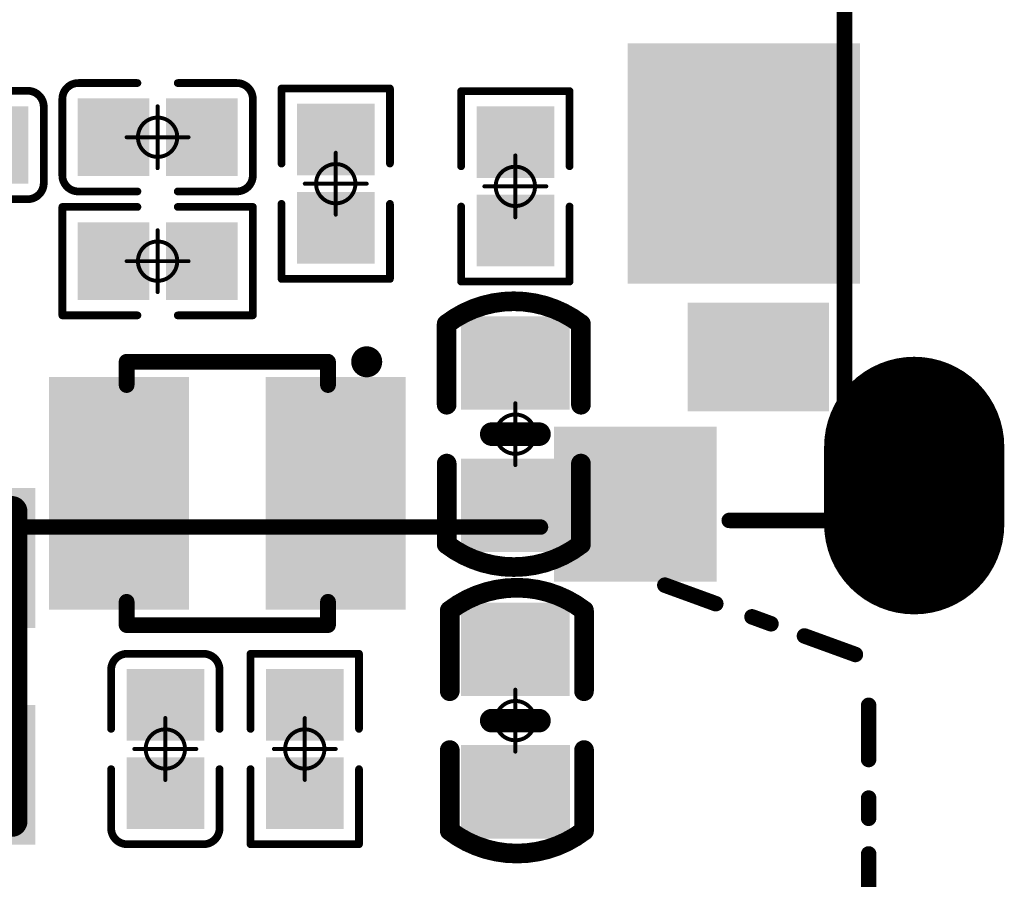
# Model space of a CAD drawing. Header units: millimetres. Extents: x 4.1 to 5.07, y 4.77 to 7.7.
# Tile 28 of 39: x 4.59 to 4.84, y 6.83 to 7.05. Entities that reach past the tile are written whole.
import ezdxf

# ---------------------------------------------------------------- set-up
doc = ezdxf.new("R2010")
doc.units = ezdxf.units.MM
doc.header["$MEASUREMENT"] = 0
for name, color, linetype in [('BottomLayer', 5, 'Continuous'), ('BottomOverlay', 54, 'Continuous'), ('BottomPaste', 16, 'Continuous'), ('BottomSolder', 6, 'Continuous'), ('Mechanical15', 56, 'Continuous'), ('MidLayer1', 16, 'Continuous'), ('MidLayer2', 76, 'Continuous'), ('MultiLayer', 9, 'Continuous'), ('TopLayer', 1, 'Continuous'), ('TopOverlay', 2, 'Continuous'), ('TopPaste', 8, 'Continuous'), ('TopSolder', 216, 'Continuous')]:
    doc.layers.add(name, color=color, linetype=linetype)

# ---------------------------------------------------------------- blocks, each defined once
blk = doc.blocks.new('C0402_B_22')
at = {"layer": 'BottomLayer'}
for points in [[(-0.02598, -0.00985), (-0.01023, -0.00985), (-0.02598, 0.00984), (-0.01023, 0.00984)], [(0.01024, -0.00984), (0.02598, -0.00984), (0.01024, 0.00984), (0.02598, 0.00984)]]:
    blk.add_solid(points, dxfattribs=at)
at = {"layer": 'BottomOverlay', "const_width": 0.005}
for points in [[(-0.02802, -0.01744, -0.338426), (-0.02802, 0.01665)], [(0.02802, 0.01666, -0.338426), (0.02802, -0.01744)]]:
    blk.add_lwpolyline(points, format="xyb", dxfattribs=at)
at = {"layer": 'BottomOverlay'}
for points, const_width in [([(-0.02802, 0.01667), (-0.00748, 0.01667)], 0.005), ([(0.00748, 0.01667), (0.02802, 0.01667)], 0.005), ([(0, 0.006), (0, -0.006)], 0.006), ([(-0.02802, -0.01746), (-0.00748, -0.01746)], 0.005), ([(0.00748, -0.01745), (0.02802, -0.01745)], 0.005)]:
    blk.add_lwpolyline(points, dxfattribs=dict(at, const_width=const_width))
for points, const_width in [([(-0.02927, 0.01667, 1), (-0.02677, 0.01667, 1)], 0.0025), ([(-0.02927, 0.01665, 1), (-0.02677, 0.01665, 1)], 0.0025), ([(-0.00873, 0.01667, 1), (-0.00623, 0.01667, 1)], 0.0025), ([(0.00623, 0.01667, 1), (0.00873, 0.01667, 1)], 0.0025), ([(0.02677, 0.01667, 1), (0.02927, 0.01667, 1)], 0.0025), ([(0.02677, 0.01666, 1), (0.02927, 0.01666, 1)], 0.0025), ([(-0.0015, 0.006, 1), (0.0015, 0.006, 1)], 0.003), ([(-0.0015, -0.006, 1), (0.0015, -0.006, 1)], 0.003), ([(-0.02927, -0.01744, 1), (-0.02677, -0.01744, 1)], 0.0025), ([(-0.02927, -0.01746, 1), (-0.02677, -0.01746, 1)], 0.0025), ([(-0.00873, -0.01746, 1), (-0.00623, -0.01746, 1)], 0.0025), ([(0.00623, -0.01745, 1), (0.00873, -0.01745, 1)], 0.0025), ([(0.02677, -0.01744, 1), (0.02927, -0.01744, 1)], 0.0025), ([(0.02677, -0.01745, 1), (0.02927, -0.01745, 1)], 0.0025)]:
    blk.add_lwpolyline(points, format="xyb", close=True, dxfattribs=dict(at, const_width=const_width))
at = {"layer": 'BottomPaste'}
for points in [[(-0.02598, -0.00985), (-0.01023, -0.00985), (-0.02598, 0.00984), (-0.01023, 0.00984)], [(0.01024, -0.00984), (0.02598, -0.00984), (0.01024, 0.00984), (0.02598, 0.00984)]]:
    blk.add_solid(points, dxfattribs=at)
at = {"layer": 'BottomSolder'}
for points in [[(-0.02998, -0.01385), (-0.00623, -0.01385), (-0.02998, 0.01384), (-0.00623, 0.01384)], [(0.00624, -0.01384), (0.02998, -0.01384), (0.00624, 0.01384), (0.02998, 0.01384)]]:
    blk.add_solid(points, dxfattribs=at)
at = {"layer": 'Mechanical15', "const_width": 0.001}
for points in [[(0, 0.00787), (0, -0.00788)], [(-0.00787, 0), (0.00788, 0)]]:
    blk.add_lwpolyline(points, dxfattribs=at)
at = {"layer": 'Mechanical15'}
for points, const_width in [([(-0.00025, 0.00787, 1), (0.00025, 0.00787, 1)], 0.0005), ([(0.005, 0, 1), (-0.005, 0, 1)], 0.001), ([(-0.00812, 0, 1), (-0.00762, 0, 1)], 0.0005), ([(-0.00525, 0, 1), (-0.00475, 0, 1)], 0.0005), ([(0.00475, 0, 1), (0.00525, 0, 1)], 0.0005), ([(0.00763, 0, 1), (0.00813, 0, 1)], 0.0005), ([(-0.00025, -0.00788, 1), (0.00025, -0.00788, 1)], 0.0005)]:
    blk.add_lwpolyline(points, format="xyb", close=True, dxfattribs=dict(at, const_width=const_width))
blk = doc.blocks.new('TF_SMD_H2_8____MUP_M617_2_27')
at = {"layer": 'BottomLayer', "const_width": 0.0378}
blk.add_lwpolyline([(0.23327, -0.06426), (0.23327, -0.08394)], dxfattribs=at)
at = {"layer": 'BottomLayer', "const_width": 0.0189}
for points in [[(0.22382, -0.06426, 1), (0.24272, -0.06426, 1)], [(0.22382, -0.08394, 1), (0.24272, -0.08394, 1)]]:
    blk.add_lwpolyline(points, format="xyb", close=True, dxfattribs=at)
at = {"layer": 'BottomSolder', "const_width": 0.0458}
blk.add_lwpolyline([(0.23327, -0.06426), (0.23327, -0.08394)], dxfattribs=at)
at = {"layer": 'BottomSolder', "const_width": 0.0229}
for points in [[(0.22182, -0.06426, 1), (0.24472, -0.06426, 1)], [(0.22182, -0.08394, 1), (0.24472, -0.08394, 1)]]:
    blk.add_lwpolyline(points, format="xyb", close=True, dxfattribs=at)
at = {"layer": 'MidLayer1', "const_width": 0.0378}
blk.add_lwpolyline([(0.23327, -0.06426), (0.23327, -0.08394)], dxfattribs=at)
at = {"layer": 'MidLayer1', "const_width": 0.0189}
for points in [[(0.22382, -0.06426, 1), (0.24272, -0.06426, 1)], [(0.22382, -0.08394, 1), (0.24272, -0.08394, 1)]]:
    blk.add_lwpolyline(points, format="xyb", close=True, dxfattribs=at)
at = {"layer": 'MidLayer2', "const_width": 0.0378}
blk.add_lwpolyline([(0.23327, -0.06426), (0.23327, -0.08394)], dxfattribs=at)
at = {"layer": 'MidLayer2', "const_width": 0.0189}
for points in [[(0.22382, -0.06426, 1), (0.24272, -0.06426, 1)], [(0.22382, -0.08394, 1), (0.24272, -0.08394, 1)]]:
    blk.add_lwpolyline(points, format="xyb", close=True, dxfattribs=at)
at = {"layer": 'MultiLayer', "const_width": 0.0378}
blk.add_lwpolyline([(0.23327, -0.06426), (0.23327, -0.08394)], dxfattribs=at)
at = {"layer": 'MultiLayer', "const_width": 0.0189}
for points in [[(0.22382, -0.06426, 1), (0.24272, -0.06426, 1)], [(0.22382, -0.08394, 1), (0.24272, -0.08394, 1)]]:
    blk.add_lwpolyline(points, format="xyb", close=True, dxfattribs=at)
at = {"layer": 'TopLayer', "const_width": 0.0378}
blk.add_lwpolyline([(0.23327, -0.06426), (0.23327, -0.08394)], dxfattribs=at)
at = {"layer": 'TopLayer', "const_width": 0.0189}
for points in [[(0.22382, -0.06426, 1), (0.24272, -0.06426, 1)], [(0.22382, -0.08394, 1), (0.24272, -0.08394, 1)]]:
    blk.add_lwpolyline(points, format="xyb", close=True, dxfattribs=at)
at = {"layer": 'TopLayer'}
for points in [[(0.1624, -0.02075), (0.21752, -0.02075), (0.1624, 0.03633), (0.21752, 0.03633)], [(0.17772, -0.05323), (0.20961, -0.05323), (0.17772, -0.02961), (0.20961, -0.02961)], [(0.1811, -0.06114), (0.1437, -0.06114), (0.1811, -0.09657), (0.1437, -0.09657)]]:
    blk.add_solid(points, dxfattribs=at)
at = {"layer": 'TopOverlay', "const_width": 0.00394}
for points in [[(0.21555, -0.07213), (0.21555, 0.11193)], [(0.21555, -0.06524), (0.23327, -0.06524)], [(0.23327, -0.08296), (0.23327, -0.06524)], [(0.18625, -0.08296), (0.21555, -0.08296)], [(0.21555, -0.08296), (0.23327, -0.08296)], [(-0.21063, -0.08465), (0.13828, -0.08465)], [(0.16988, -0.09941), (0.18283, -0.10413)], [(0.19203, -0.10747), (0.19687, -0.10924)], [(0.20537, -0.11233), (0.21832, -0.11704)], [(0.22168, -0.14375), (0.22168, -0.12997)], [(0.22168, -0.15869), (0.22168, -0.15354)], [(0.22168, -0.18152), (0.22168, -0.16774)]]:
    blk.add_lwpolyline(points, dxfattribs=at)
at = {"layer": 'TopOverlay', "const_width": 0.00197}
for points in [[(0.21457, -0.06524, 1), (0.21654, -0.06524, 1)], [(0.23228, -0.06524, 1), (0.23425, -0.06524, 1)], [(0.23228, -0.06524, 1), (0.23425, -0.06524, 1)], [(0.21457, -0.07213, 1), (0.21654, -0.07213, 1)], [(0.18527, -0.08296, 1), (0.18723, -0.08296, 1)], [(0.21457, -0.08296, 1), (0.21654, -0.08296, 1)], [(0.21457, -0.08296, 1), (0.21654, -0.08296, 1)], [(0.23228, -0.08296, 1), (0.23425, -0.08296, 1)], [(0.23228, -0.08296, 1), (0.23425, -0.08296, 1)], [(0.13729, -0.08465, 1), (0.13926, -0.08465, 1)], [(0.1689, -0.09941, 1), (0.17087, -0.09941, 1)], [(0.18185, -0.10413, 1), (0.18382, -0.10413, 1)], [(0.19105, -0.10747, 1), (0.19301, -0.10747, 1)], [(0.19588, -0.10924, 1), (0.19785, -0.10924, 1)], [(0.20439, -0.11233, 1), (0.20635, -0.11233, 1)], [(0.21733, -0.11704, 1), (0.2193, -0.11704, 1)], [(0.2207, -0.12997, 1), (0.22267, -0.12997, 1)], [(0.2207, -0.14375, 1), (0.22267, -0.14375, 1)], [(0.2207, -0.15354, 1), (0.22267, -0.15354, 1)], [(0.2207, -0.15869, 1), (0.22267, -0.15869, 1)], [(0.2207, -0.16774, 1), (0.22267, -0.16774, 1)]]:
    blk.add_lwpolyline(points, format="xyb", close=True, dxfattribs=at)
at = {"layer": 'TopPaste'}
for points in [[(0.1624, -0.02075), (0.21752, -0.02075), (0.1624, 0.03633), (0.21752, 0.03633)], [(0.17772, -0.05323), (0.20961, -0.05323), (0.17772, -0.02961), (0.20961, -0.02961)], [(0.1811, -0.06114), (0.1437, -0.06114), (0.1811, -0.09657), (0.1437, -0.09657)]]:
    blk.add_solid(points, dxfattribs=at)
at = {"layer": 'TopSolder', "const_width": 0.0458}
blk.add_lwpolyline([(0.23327, -0.06426), (0.23327, -0.08394)], dxfattribs=at)
at = {"layer": 'TopSolder', "const_width": 0.0229}
for points in [[(0.22182, -0.06426, 1), (0.24472, -0.06426, 1)], [(0.22182, -0.08394, 1), (0.24472, -0.08394, 1)]]:
    blk.add_lwpolyline(points, format="xyb", close=True, dxfattribs=at)
at = {"layer": 'TopSolder'}
for points in [[(0.1604, -0.02275), (0.21952, -0.02275), (0.1604, 0.03833), (0.21952, 0.03833)], [(0.17572, -0.05523), (0.21161, -0.05523), (0.17572, -0.02761), (0.21161, -0.02761)], [(0.1831, -0.05914), (0.1417, -0.05914), (0.1831, -0.09857), (0.1417, -0.09857)]]:
    blk.add_solid(points, dxfattribs=at)
blk = doc.blocks.new('SOT_563_B_36')
at = {"layer": 'BottomLayer'}
for points in [[(-0.01378, 0.02559), (-0.04134, 0.02559), (-0.01378, 0.01378), (-0.04134, 0.01378)], [(0.04134, 0.02559), (0.01378, 0.02559), (0.04134, 0.01378), (0.01378, 0.01378)], [(-0.01378, 0.00591), (-0.04134, 0.00591), (-0.01378, -0.00591), (-0.04134, -0.00591)], [(0.04134, 0.00591), (0.01378, 0.00591), (0.04134, -0.00591), (0.01378, -0.00591)], [(-0.01378, -0.01378), (-0.04134, -0.01378), (-0.01378, -0.02559), (-0.04134, -0.02559)], [(0.04134, -0.01378), (0.01378, -0.01378), (0.04134, -0.02559), (0.01378, -0.02559)]]:
    blk.add_solid(points, dxfattribs=at)
at = {"layer": 'BottomOverlay'}
for points, const_width in [([(-0.02559, 0.03346), (-0.02559, 0.02756)], 0.00402), ([(0.02559, 0.03346), (-0.02559, 0.03346)], 0.004), ([(0.02559, 0.03346), (0.02559, 0.02756)], 0.00402), ([(-0.02559, -0.02756), (-0.02559, -0.03346)], 0.00402), ([(0.02559, -0.02756), (0.02559, -0.03346)], 0.00402), ([(0.02559, -0.03346), (-0.02559, -0.03346)], 0.004)]:
    blk.add_lwpolyline(points, dxfattribs=dict(at, const_width=const_width))
for points, const_width in [([(-0.02659, 0.03346, 1), (-0.02459, 0.03346, 1)], 0.00201), ([(-0.02659, 0.03346, 1), (-0.02459, 0.03346, 1)], 0.002), ([(0.02459, 0.03346, 1), (0.02659, 0.03346, 1)], 0.00201), ([(0.02459, 0.03346, 1), (0.02659, 0.03346, 1)], 0.002), ([(-0.02659, 0.02756, 1), (-0.02459, 0.02756, 1)], 0.00201), ([(0.02459, 0.02756, 1), (0.02659, 0.02756, 1)], 0.00201), ([(-0.02659, -0.02756, 1), (-0.02459, -0.02756, 1)], 0.00201), ([(0.02459, -0.02756, 1), (0.02659, -0.02756, 1)], 0.00201), ([(-0.0374, -0.03346, 1), (-0.03346, -0.03346, 1)], 0.00394), ([(-0.02659, -0.03346, 1), (-0.02459, -0.03346, 1)], 0.00201), ([(-0.02659, -0.03346, 1), (-0.02459, -0.03346, 1)], 0.002), ([(0.02459, -0.03346, 1), (0.02659, -0.03346, 1)], 0.00201), ([(0.02459, -0.03346, 1), (0.02659, -0.03346, 1)], 0.002)]:
    blk.add_lwpolyline(points, format="xyb", close=True, dxfattribs=dict(at, const_width=const_width))
at = {"layer": 'BottomPaste'}
for points in [[(-0.01378, 0.02559), (-0.04134, 0.02559), (-0.01378, 0.01378), (-0.04134, 0.01378)], [(0.04134, 0.02559), (0.01378, 0.02559), (0.04134, 0.01378), (0.01378, 0.01378)], [(-0.01378, 0.00591), (-0.04134, 0.00591), (-0.01378, -0.00591), (-0.04134, -0.00591)], [(0.04134, 0.00591), (0.01378, 0.00591), (0.04134, -0.00591), (0.01378, -0.00591)], [(-0.01378, -0.01378), (-0.04134, -0.01378), (-0.01378, -0.02559), (-0.04134, -0.02559)], [(0.04134, -0.01378), (0.01378, -0.01378), (0.04134, -0.02559), (0.01378, -0.02559)]]:
    blk.add_solid(points, dxfattribs=at)
at = {"layer": 'BottomSolder'}
for points in [[(-0.00978, 0.02959), (-0.04534, 0.02959), (-0.00978, 0.00978), (-0.04534, 0.00978)], [(0.04534, 0.02959), (0.00978, 0.02959), (0.04534, 0.00978), (0.00978, 0.00978)], [(-0.00978, 0.00991), (-0.04534, 0.00991), (-0.00978, -0.00991), (-0.04534, -0.00991)], [(0.04534, 0.00991), (0.00978, 0.00991), (0.04534, -0.00991), (0.00978, -0.00991)], [(-0.00978, -0.00978), (-0.04534, -0.00978), (-0.00978, -0.02959), (-0.04534, -0.02959)], [(0.04534, -0.00978), (0.00978, -0.00978), (0.04534, -0.02959), (0.00978, -0.02959)]]:
    blk.add_solid(points, dxfattribs=at)
blk = doc.blocks.new('R0201_B_66')
at = {"layer": 'BottomLayer'}
for points in [[(-0.01831, -0.00787), (-0.00413, -0.00787), (-0.01831, 0.00787), (-0.00413, 0.00787)], [(0.00413, -0.00787), (0.01831, -0.00787), (0.00413, 0.00787), (0.01831, 0.00787)]]:
    blk.add_solid(points, dxfattribs=at)
at = {"layer": 'BottomOverlay', "const_width": 0.00197}
for points in [[(-0.00512, 0.01378), (-0.02421, 0.01378)], [(-0.02421, -0.01378), (-0.02421, 0.01378)], [(0.02421, 0.01378), (0.00512, 0.01378)], [(0.02421, -0.01378), (0.02421, 0.01378)], [(-0.00512, -0.01378), (-0.02421, -0.01378)], [(0.02421, -0.01378), (0.00512, -0.01378)]]:
    blk.add_lwpolyline(points, dxfattribs=at)
at = {"layer": 'BottomOverlay', "const_width": 0.000984}
for points in [[(-0.0247, 0.01378, 1), (-0.02372, 0.01378, 1)], [(-0.0247, 0.01378, 1), (-0.02372, 0.01378, 1)], [(-0.00561, 0.01378, 1), (-0.00463, 0.01378, 1)], [(0.00463, 0.01378, 1), (0.00561, 0.01378, 1)], [(0.02372, 0.01378, 1), (0.0247, 0.01378, 1)], [(0.02372, 0.01378, 1), (0.0247, 0.01378, 1)], [(-0.0247, -0.01378, 1), (-0.02372, -0.01378, 1)], [(-0.0247, -0.01378, 1), (-0.02372, -0.01378, 1)], [(-0.00561, -0.01378, 1), (-0.00463, -0.01378, 1)], [(0.00463, -0.01378, 1), (0.00561, -0.01378, 1)], [(0.02372, -0.01378, 1), (0.0247, -0.01378, 1)], [(0.02372, -0.01378, 1), (0.0247, -0.01378, 1)]]:
    blk.add_lwpolyline(points, format="xyb", close=True, dxfattribs=at)
at = {"layer": 'BottomPaste'}
for points in [[(-0.01831, -0.00787), (-0.00413, -0.00787), (-0.01831, 0.00787), (-0.00413, 0.00787)], [(0.00413, -0.00787), (0.01831, -0.00787), (0.00413, 0.00787), (0.01831, 0.00787)]]:
    blk.add_solid(points, dxfattribs=at)
at = {"layer": 'BottomSolder'}
for points in [[(-0.02031, -0.00987), (-0.00213, -0.00987), (-0.02031, 0.00987), (-0.00213, 0.00987)], [(0.00213, -0.00987), (0.02031, -0.00987), (0.00213, 0.00987), (0.02031, 0.00987)]]:
    blk.add_solid(points, dxfattribs=at)
at = {"layer": 'Mechanical15', "const_width": 0.001}
for points in [[(0, -0.00787), (0, 0.00787)], [(0.00787, 0), (-0.00787, 0)]]:
    blk.add_lwpolyline(points, dxfattribs=at)
at = {"layer": 'Mechanical15'}
for points, const_width in [([(-0.00025, 0.00787, 1), (0.00025, 0.00787, 1)], 0.0005), ([(0.005, 0, 1), (-0.005, 0, 1)], 0.001), ([(-0.00812, 0, 1), (-0.00762, 0, 1)], 0.0005), ([(-0.00525, 0, 1), (-0.00475, 0, 1)], 0.0005), ([(0.00475, 0, 1), (0.00525, 0, 1)], 0.0005), ([(0.00762, 0, 1), (0.00812, 0, 1)], 0.0005), ([(-0.00025, -0.00787, 1), (0.00025, -0.00787, 1)], 0.0005)]:
    blk.add_lwpolyline(points, format="xyb", close=True, dxfattribs=dict(at, const_width=const_width))
blk = doc.blocks.new('R0201_B_74')
at = {"layer": 'BottomLayer'}
for points in [[(-0.01831, -0.00787), (-0.00413, -0.00787), (-0.01831, 0.00787), (-0.00413, 0.00787)], [(0.00413, -0.00787), (0.01831, -0.00787), (0.00413, 0.00787), (0.01831, 0.00787)]]:
    blk.add_solid(points, dxfattribs=at)
at = {"layer": 'BottomOverlay', "const_width": 0.00197}
for points in [[(-0.02421, 0.01378), (-0.00512, 0.01378)], [(-0.02421, 0.01378), (-0.02421, -0.01378)], [(0.00512, 0.01378), (0.02421, 0.01378)], [(0.02421, 0.01378), (0.02421, -0.01378)], [(-0.02421, -0.01378), (-0.00512, -0.01378)], [(0.00512, -0.01378), (0.02421, -0.01378)]]:
    blk.add_lwpolyline(points, dxfattribs=at)
at = {"layer": 'BottomOverlay', "const_width": 0.000984}
for points in [[(-0.0247, 0.01378, 1), (-0.02372, 0.01378, 1)], [(-0.0247, 0.01378, 1), (-0.02372, 0.01378, 1)], [(-0.00561, 0.01378, 1), (-0.00463, 0.01378, 1)], [(0.00463, 0.01378, 1), (0.00561, 0.01378, 1)], [(0.02372, 0.01378, 1), (0.0247, 0.01378, 1)], [(0.02372, 0.01378, 1), (0.0247, 0.01378, 1)], [(-0.0247, -0.01378, 1), (-0.02372, -0.01378, 1)], [(-0.0247, -0.01378, 1), (-0.02372, -0.01378, 1)], [(-0.00561, -0.01378, 1), (-0.00463, -0.01378, 1)], [(0.00463, -0.01378, 1), (0.00561, -0.01378, 1)], [(0.02372, -0.01378, 1), (0.0247, -0.01378, 1)], [(0.02372, -0.01378, 1), (0.0247, -0.01378, 1)]]:
    blk.add_lwpolyline(points, format="xyb", close=True, dxfattribs=at)
at = {"layer": 'BottomPaste'}
for points in [[(-0.01831, -0.00787), (-0.00413, -0.00787), (-0.01831, 0.00787), (-0.00413, 0.00787)], [(0.00413, -0.00787), (0.01831, -0.00787), (0.00413, 0.00787), (0.01831, 0.00787)]]:
    blk.add_solid(points, dxfattribs=at)
at = {"layer": 'BottomSolder'}
for points in [[(-0.02031, -0.00987), (-0.00213, -0.00987), (-0.02031, 0.00987), (-0.00213, 0.00987)], [(0.00213, -0.00987), (0.02031, -0.00987), (0.00213, 0.00987), (0.02031, 0.00987)]]:
    blk.add_solid(points, dxfattribs=at)
at = {"layer": 'Mechanical15', "const_width": 0.001}
for points in [[(0, 0.00787), (0, -0.00787)], [(-0.00787, 0), (0.00787, 0)]]:
    blk.add_lwpolyline(points, dxfattribs=at)
at = {"layer": 'Mechanical15'}
for points, const_width in [([(-0.00025, 0.00787, 1), (0.00025, 0.00787, 1)], 0.0005), ([(0.005, 0, 1), (-0.005, 0, 1)], 0.001), ([(-0.00812, 0, 1), (-0.00762, 0, 1)], 0.0005), ([(-0.00525, 0, 1), (-0.00475, 0, 1)], 0.0005), ([(0.00475, 0, 1), (0.00525, 0, 1)], 0.0005), ([(0.00762, 0, 1), (0.00812, 0, 1)], 0.0005), ([(-0.00025, -0.00787, 1), (0.00025, -0.00787, 1)], 0.0005)]:
    blk.add_lwpolyline(points, format="xyb", close=True, dxfattribs=dict(at, const_width=const_width))
blk = doc.blocks.new('R0201_B_76')
at = {"layer": 'BottomLayer'}
for points in [[(-0.01831, -0.00787), (-0.00413, -0.00787), (-0.01831, 0.00787), (-0.00413, 0.00787)], [(0.00413, -0.00787), (0.01831, -0.00787), (0.00413, 0.00787), (0.01831, 0.00787)]]:
    blk.add_solid(points, dxfattribs=at)
at = {"layer": 'BottomOverlay', "const_width": 0.00197}
for points in [[(-0.00512, 0.01378), (-0.02421, 0.01378)], [(-0.02421, -0.01378), (-0.02421, 0.01378)], [(0.02421, 0.01378), (0.00512, 0.01378)], [(0.02421, -0.01378), (0.02421, 0.01378)], [(-0.00512, -0.01378), (-0.02421, -0.01378)], [(0.02421, -0.01378), (0.00512, -0.01378)]]:
    blk.add_lwpolyline(points, dxfattribs=at)
at = {"layer": 'BottomOverlay', "const_width": 0.000984}
for points in [[(-0.0247, 0.01378, 1), (-0.02372, 0.01378, 1)], [(-0.0247, 0.01378, 1), (-0.02372, 0.01378, 1)], [(-0.00561, 0.01378, 1), (-0.00463, 0.01378, 1)], [(0.00463, 0.01378, 1), (0.00561, 0.01378, 1)], [(0.02372, 0.01378, 1), (0.0247, 0.01378, 1)], [(0.02372, 0.01378, 1), (0.0247, 0.01378, 1)], [(-0.0247, -0.01378, 1), (-0.02372, -0.01378, 1)], [(-0.0247, -0.01378, 1), (-0.02372, -0.01378, 1)], [(-0.00561, -0.01378, 1), (-0.00463, -0.01378, 1)], [(0.00463, -0.01378, 1), (0.00561, -0.01378, 1)], [(0.02372, -0.01378, 1), (0.0247, -0.01378, 1)], [(0.02372, -0.01378, 1), (0.0247, -0.01378, 1)]]:
    blk.add_lwpolyline(points, format="xyb", close=True, dxfattribs=at)
at = {"layer": 'BottomPaste'}
for points in [[(-0.01831, -0.00787), (-0.00413, -0.00787), (-0.01831, 0.00787), (-0.00413, 0.00787)], [(0.00413, -0.00787), (0.01831, -0.00787), (0.00413, 0.00787), (0.01831, 0.00787)]]:
    blk.add_solid(points, dxfattribs=at)
at = {"layer": 'BottomSolder'}
for points in [[(-0.02031, -0.00987), (-0.00213, -0.00987), (-0.02031, 0.00987), (-0.00213, 0.00987)], [(0.00213, -0.00987), (0.02031, -0.00987), (0.00213, 0.00987), (0.02031, 0.00987)]]:
    blk.add_solid(points, dxfattribs=at)
at = {"layer": 'Mechanical15', "const_width": 0.001}
for points in [[(0, -0.00787), (0, 0.00787)], [(0.00787, 0), (-0.00787, 0)]]:
    blk.add_lwpolyline(points, dxfattribs=at)
at = {"layer": 'Mechanical15'}
for points, const_width in [([(-0.00025, 0.00787, 1), (0.00025, 0.00787, 1)], 0.0005), ([(0.005, 0, 1), (-0.005, 0, 1)], 0.001), ([(-0.00812, 0, 1), (-0.00762, 0, 1)], 0.0005), ([(-0.00525, 0, 1), (-0.00475, 0, 1)], 0.0005), ([(0.00475, 0, 1), (0.00525, 0, 1)], 0.0005), ([(0.00762, 0, 1), (0.00812, 0, 1)], 0.0005), ([(-0.00025, -0.00787, 1), (0.00025, -0.00787, 1)], 0.0005)]:
    blk.add_lwpolyline(points, format="xyb", close=True, dxfattribs=dict(at, const_width=const_width))
blk = doc.blocks.new('R0201_B_78')
at = {"layer": 'BottomLayer'}
for points in [[(-0.01831, -0.00787), (-0.00413, -0.00787), (-0.01831, 0.00787), (-0.00413, 0.00787)], [(0.00413, -0.00787), (0.01831, -0.00787), (0.00413, 0.00787), (0.01831, 0.00787)]]:
    blk.add_solid(points, dxfattribs=at)
at = {"layer": 'BottomOverlay', "const_width": 0.00197}
for points in [[(-0.02421, 0.01378), (-0.00512, 0.01378)], [(-0.02421, -0.01378), (-0.02421, 0.01378)], [(0.00512, 0.01378), (0.02421, 0.01378)], [(0.02421, -0.01378), (0.02421, 0.01378)], [(-0.02421, -0.01378), (-0.00512, -0.01378)], [(0.00512, -0.01378), (0.02421, -0.01378)]]:
    blk.add_lwpolyline(points, dxfattribs=at)
at = {"layer": 'BottomOverlay', "const_width": 0.000984}
for points in [[(-0.0247, 0.01378, 1), (-0.02372, 0.01378, 1)], [(-0.0247, 0.01378, 1), (-0.02372, 0.01378, 1)], [(-0.00561, 0.01378, 1), (-0.00463, 0.01378, 1)], [(0.00463, 0.01378, 1), (0.00561, 0.01378, 1)], [(0.02372, 0.01378, 1), (0.0247, 0.01378, 1)], [(0.02372, 0.01378, 1), (0.0247, 0.01378, 1)], [(-0.0247, -0.01378, 1), (-0.02372, -0.01378, 1)], [(-0.0247, -0.01378, 1), (-0.02372, -0.01378, 1)], [(-0.00561, -0.01378, 1), (-0.00463, -0.01378, 1)], [(0.00463, -0.01378, 1), (0.00561, -0.01378, 1)], [(0.02372, -0.01378, 1), (0.0247, -0.01378, 1)], [(0.02372, -0.01378, 1), (0.0247, -0.01378, 1)]]:
    blk.add_lwpolyline(points, format="xyb", close=True, dxfattribs=at)
at = {"layer": 'BottomPaste'}
for points in [[(-0.01831, -0.00787), (-0.00413, -0.00787), (-0.01831, 0.00787), (-0.00413, 0.00787)], [(0.00413, -0.00787), (0.01831, -0.00787), (0.00413, 0.00787), (0.01831, 0.00787)]]:
    blk.add_solid(points, dxfattribs=at)
at = {"layer": 'BottomSolder'}
for points in [[(-0.02031, -0.00987), (-0.00213, -0.00987), (-0.02031, 0.00987), (-0.00213, 0.00987)], [(0.00213, -0.00987), (0.02031, -0.00987), (0.00213, 0.00987), (0.02031, 0.00987)]]:
    blk.add_solid(points, dxfattribs=at)
at = {"layer": 'Mechanical15', "const_width": 0.001}
for points in [[(0, -0.00787), (0, 0.00787)], [(-0.00787, 0), (0.00787, 0)]]:
    blk.add_lwpolyline(points, dxfattribs=at)
at = {"layer": 'Mechanical15'}
for points, const_width in [([(-0.00025, 0.00787, 1), (0.00025, 0.00787, 1)], 0.0005), ([(0.005, 0, 1), (-0.005, 0, 1)], 0.001), ([(-0.00812, 0, 1), (-0.00762, 0, 1)], 0.0005), ([(-0.00525, 0, 1), (-0.00475, 0, 1)], 0.0005), ([(0.00475, 0, 1), (0.00525, 0, 1)], 0.0005), ([(0.00762, 0, 1), (0.00812, 0, 1)], 0.0005), ([(-0.00025, -0.00787, 1), (0.00025, -0.00787, 1)], 0.0005)]:
    blk.add_lwpolyline(points, format="xyb", close=True, dxfattribs=dict(at, const_width=const_width))
blk = doc.blocks.new('PL_2016_B_82')
at = {"layer": 'BottomLayer'}
for points in [[(-0.04134, -0.03346), (-0.01378, -0.03346), (-0.04134, 0.03346), (-0.01378, 0.03346)], [(0.01378, -0.03346), (0.04134, -0.03346), (0.01378, 0.03346), (0.04134, 0.03346)]]:
    blk.add_solid(points, dxfattribs=at)
at = {"layer": 'BottomOverlay', "const_width": 0.00787}
for points in [[(-0.03937, 0.0315), (0.03937, 0.0315)], [(-0.03937, 0.0315), (-0.03937, -0.0315)], [(0.03937, 0.0315), (0.03937, -0.0315)], [(-0.03937, -0.0315), (0.03937, -0.0315)]]:
    blk.add_lwpolyline(points, dxfattribs=at)
at = {"layer": 'BottomOverlay', "const_width": 0.00394}
for points in [[(-0.04134, 0.0315, 1), (-0.0374, 0.0315, 1)], [(-0.04134, 0.0315, 1), (-0.0374, 0.0315, 1)], [(0.0374, 0.0315, 1), (0.04134, 0.0315, 1)], [(0.0374, 0.0315, 1), (0.04134, 0.0315, 1)], [(-0.04134, -0.0315, 1), (-0.0374, -0.0315, 1)], [(-0.04134, -0.0315, 1), (-0.0374, -0.0315, 1)], [(0.0374, -0.0315, 1), (0.04134, -0.0315, 1)], [(0.0374, -0.0315, 1), (0.04134, -0.0315, 1)]]:
    blk.add_lwpolyline(points, format="xyb", close=True, dxfattribs=at)
at = {"layer": 'BottomPaste'}
for points in [[(-0.04134, -0.03346), (-0.01378, -0.03346), (-0.04134, 0.03346), (-0.01378, 0.03346)], [(0.01378, -0.03346), (0.04134, -0.03346), (0.01378, 0.03346), (0.04134, 0.03346)]]:
    blk.add_solid(points, dxfattribs=at)
at = {"layer": 'BottomSolder'}
for points in [[(-0.04534, -0.03746), (-0.00978, -0.03746), (-0.04534, 0.03746), (-0.00978, 0.03746)], [(0.00978, -0.03746), (0.04534, -0.03746), (0.00978, 0.03746), (0.04534, 0.03746)]]:
    blk.add_solid(points, dxfattribs=at)
blk = doc.blocks.new('C0201_B_135')
at = {"layer": 'BottomLayer'}
for points in [[(-0.01831, -0.00787), (-0.00413, -0.00787), (-0.01831, 0.00787), (-0.00413, 0.00787)], [(0.00413, -0.00787), (0.01831, -0.00787), (0.00413, 0.00787), (0.01831, 0.00787)]]:
    blk.add_solid(points, dxfattribs=at)
at = {"layer": 'BottomOverlay', "const_width": 0.00197}
for points in [[(-0.02421, 0.0097, -0.414214), (-0.02013, 0.01378)], [(0.02013, 0.01378, -0.414214), (0.02421, 0.0097)], [(-0.02013, -0.01378, -0.414214), (-0.02421, -0.0097)], [(0.02421, -0.0097, -0.414214), (0.02013, -0.01378)]]:
    blk.add_lwpolyline(points, format="xyb", dxfattribs=at)
for points in [[(-0.00512, 0.01378), (-0.02013, 0.01378)], [(0.02013, 0.01378), (0.00512, 0.01378)], [(-0.02421, -0.0097), (-0.02421, 0.0097)], [(0.02421, -0.0097), (0.02421, 0.0097)], [(-0.00512, -0.01378), (-0.02013, -0.01378)], [(0.02013, -0.01378), (0.00512, -0.01378)]]:
    blk.add_lwpolyline(points, dxfattribs=at)
at = {"layer": 'BottomOverlay', "const_width": 0.000984}
for points in [[(-0.02062, 0.01378, 1), (-0.01964, 0.01378, 1)], [(-0.02062, 0.01378, 1), (-0.01964, 0.01378, 1)], [(-0.00561, 0.01378, 1), (-0.00463, 0.01378, 1)], [(0.00463, 0.01378, 1), (0.00561, 0.01378, 1)], [(0.01964, 0.01378, 1), (0.02062, 0.01378, 1)], [(0.01964, 0.01378, 1), (0.02062, 0.01378, 1)], [(-0.0247, 0.0097, 1), (-0.02372, 0.0097, 1)], [(-0.0247, 0.0097, 1), (-0.02372, 0.0097, 1)], [(0.02372, 0.0097, 1), (0.0247, 0.0097, 1)], [(0.02372, 0.0097, 1), (0.0247, 0.0097, 1)], [(-0.0247, -0.0097, 1), (-0.02372, -0.0097, 1)], [(-0.0247, -0.0097, 1), (-0.02372, -0.0097, 1)], [(0.02372, -0.0097, 1), (0.0247, -0.0097, 1)], [(0.02372, -0.0097, 1), (0.0247, -0.0097, 1)], [(-0.02062, -0.01378, 1), (-0.01964, -0.01378, 1)], [(-0.02062, -0.01378, 1), (-0.01964, -0.01378, 1)], [(-0.00561, -0.01378, 1), (-0.00463, -0.01378, 1)], [(0.00463, -0.01378, 1), (0.00561, -0.01378, 1)], [(0.01964, -0.01378, 1), (0.02062, -0.01378, 1)], [(0.01964, -0.01378, 1), (0.02062, -0.01378, 1)]]:
    blk.add_lwpolyline(points, format="xyb", close=True, dxfattribs=at)
at = {"layer": 'BottomPaste'}
for points in [[(-0.01831, -0.00787), (-0.00413, -0.00787), (-0.01831, 0.00787), (-0.00413, 0.00787)], [(0.00413, -0.00787), (0.01831, -0.00787), (0.00413, 0.00787), (0.01831, 0.00787)]]:
    blk.add_solid(points, dxfattribs=at)
at = {"layer": 'BottomSolder'}
for points in [[(-0.02031, -0.00987), (-0.00213, -0.00987), (-0.02031, 0.00987), (-0.00213, 0.00987)], [(0.00213, -0.00987), (0.02031, -0.00987), (0.00213, 0.00987), (0.02031, 0.00987)]]:
    blk.add_solid(points, dxfattribs=at)
at = {"layer": 'Mechanical15', "const_width": 0.001}
for points in [[(0, -0.00787), (0, 0.00787)], [(0.00787, 0), (-0.00787, 0)]]:
    blk.add_lwpolyline(points, dxfattribs=at)
at = {"layer": 'Mechanical15'}
for points, const_width in [([(-0.00025, 0.00787, 1), (0.00025, 0.00787, 1)], 0.0005), ([(0.005, 0, 1), (-0.005, 0, 1)], 0.001), ([(-0.00812, 0, 1), (-0.00762, 0, 1)], 0.0005), ([(-0.00525, 0, 1), (-0.00475, 0, 1)], 0.0005), ([(0.00475, 0, 1), (0.00525, 0, 1)], 0.0005), ([(0.00762, 0, 1), (0.00812, 0, 1)], 0.0005), ([(-0.00025, -0.00787, 1), (0.00025, -0.00787, 1)], 0.0005)]:
    blk.add_lwpolyline(points, format="xyb", close=True, dxfattribs=dict(at, const_width=const_width))
blk = doc.blocks.new('C0201_B_137')
at = {"layer": 'BottomLayer'}
for points in [[(-0.01831, -0.00787), (-0.00413, -0.00787), (-0.01831, 0.00787), (-0.00413, 0.00787)], [(0.00413, -0.00787), (0.01831, -0.00787), (0.00413, 0.00787), (0.01831, 0.00787)]]:
    blk.add_solid(points, dxfattribs=at)
at = {"layer": 'BottomOverlay', "const_width": 0.00197}
for points in [[(-0.02421, 0.0097, -0.414214), (-0.02013, 0.01378)], [(0.02013, 0.01378, -0.414214), (0.02421, 0.0097)], [(-0.02013, -0.01378, -0.414214), (-0.02421, -0.0097)], [(0.02421, -0.0097, -0.414214), (0.02013, -0.01378)]]:
    blk.add_lwpolyline(points, format="xyb", dxfattribs=at)
for points in [[(-0.02013, 0.01378), (-0.00512, 0.01378)], [(0.00512, 0.01378), (0.02013, 0.01378)], [(-0.02421, -0.0097), (-0.02421, 0.0097)], [(0.02421, -0.0097), (0.02421, 0.0097)], [(-0.02013, -0.01378), (-0.00512, -0.01378)], [(0.00512, -0.01378), (0.02013, -0.01378)]]:
    blk.add_lwpolyline(points, dxfattribs=at)
at = {"layer": 'BottomOverlay', "const_width": 0.000984}
for points in [[(-0.02062, 0.01378, 1), (-0.01964, 0.01378, 1)], [(-0.02062, 0.01378, 1), (-0.01964, 0.01378, 1)], [(-0.00561, 0.01378, 1), (-0.00463, 0.01378, 1)], [(0.00463, 0.01378, 1), (0.00561, 0.01378, 1)], [(0.01964, 0.01378, 1), (0.02062, 0.01378, 1)], [(0.01964, 0.01378, 1), (0.02062, 0.01378, 1)], [(-0.0247, 0.0097, 1), (-0.02372, 0.0097, 1)], [(-0.0247, 0.0097, 1), (-0.02372, 0.0097, 1)], [(0.02372, 0.0097, 1), (0.0247, 0.0097, 1)], [(0.02372, 0.0097, 1), (0.0247, 0.0097, 1)], [(-0.0247, -0.0097, 1), (-0.02372, -0.0097, 1)], [(-0.0247, -0.0097, 1), (-0.02372, -0.0097, 1)], [(0.02372, -0.0097, 1), (0.0247, -0.0097, 1)], [(0.02372, -0.0097, 1), (0.0247, -0.0097, 1)], [(-0.02062, -0.01378, 1), (-0.01964, -0.01378, 1)], [(-0.02062, -0.01378, 1), (-0.01964, -0.01378, 1)], [(-0.00561, -0.01378, 1), (-0.00463, -0.01378, 1)], [(0.00463, -0.01378, 1), (0.00561, -0.01378, 1)], [(0.01964, -0.01378, 1), (0.02062, -0.01378, 1)], [(0.01964, -0.01378, 1), (0.02062, -0.01378, 1)]]:
    blk.add_lwpolyline(points, format="xyb", close=True, dxfattribs=at)
at = {"layer": 'BottomPaste'}
for points in [[(-0.01831, -0.00787), (-0.00413, -0.00787), (-0.01831, 0.00787), (-0.00413, 0.00787)], [(0.00413, -0.00787), (0.01831, -0.00787), (0.00413, 0.00787), (0.01831, 0.00787)]]:
    blk.add_solid(points, dxfattribs=at)
at = {"layer": 'BottomSolder'}
for points in [[(-0.02031, -0.00987), (-0.00213, -0.00987), (-0.02031, 0.00987), (-0.00213, 0.00987)], [(0.00213, -0.00987), (0.02031, -0.00987), (0.00213, 0.00987), (0.02031, 0.00987)]]:
    blk.add_solid(points, dxfattribs=at)
at = {"layer": 'Mechanical15', "const_width": 0.001}
for points in [[(0, -0.00787), (0, 0.00787)], [(-0.00787, 0), (0.00787, 0)]]:
    blk.add_lwpolyline(points, dxfattribs=at)
at = {"layer": 'Mechanical15'}
for points, const_width in [([(-0.00025, 0.00787, 1), (0.00025, 0.00787, 1)], 0.0005), ([(0.005, 0, 1), (-0.005, 0, 1)], 0.001), ([(-0.00812, 0, 1), (-0.00762, 0, 1)], 0.0005), ([(-0.00525, 0, 1), (-0.00475, 0, 1)], 0.0005), ([(0.00475, 0, 1), (0.00525, 0, 1)], 0.0005), ([(0.00762, 0, 1), (0.00812, 0, 1)], 0.0005), ([(-0.00025, -0.00787, 1), (0.00025, -0.00787, 1)], 0.0005)]:
    blk.add_lwpolyline(points, format="xyb", close=True, dxfattribs=dict(at, const_width=const_width))
blk = doc.blocks.new('C0402_B_139')
at = {"layer": 'BottomLayer'}
for points in [[(-0.02598, -0.00985), (-0.01023, -0.00985), (-0.02598, 0.00984), (-0.01023, 0.00984)], [(0.01024, -0.00984), (0.02598, -0.00984), (0.01024, 0.00984), (0.02598, 0.00984)]]:
    blk.add_solid(points, dxfattribs=at)
at = {"layer": 'BottomOverlay', "const_width": 0.005}
for points in [[(-0.02802, -0.01744, -0.338426), (-0.02802, 0.01665)], [(0.02802, 0.01666, -0.338426), (0.02802, -0.01744)]]:
    blk.add_lwpolyline(points, format="xyb", dxfattribs=at)
at = {"layer": 'BottomOverlay'}
for points, const_width in [([(-0.00748, 0.01667), (-0.02802, 0.01667)], 0.005), ([(0.02802, 0.01667), (0.00748, 0.01667)], 0.005), ([(0, -0.006), (0, 0.006)], 0.006), ([(-0.00748, -0.01746), (-0.02802, -0.01746)], 0.005), ([(0.02802, -0.01745), (0.00748, -0.01745)], 0.005)]:
    blk.add_lwpolyline(points, dxfattribs=dict(at, const_width=const_width))
for points, const_width in [([(-0.02927, 0.01667, 1), (-0.02677, 0.01667, 1)], 0.0025), ([(-0.02927, 0.01665, 1), (-0.02677, 0.01665, 1)], 0.0025), ([(-0.00873, 0.01667, 1), (-0.00623, 0.01667, 1)], 0.0025), ([(0.00623, 0.01667, 1), (0.00873, 0.01667, 1)], 0.0025), ([(0.02677, 0.01667, 1), (0.02927, 0.01667, 1)], 0.0025), ([(0.02677, 0.01666, 1), (0.02927, 0.01666, 1)], 0.0025), ([(-0.0015, 0.006, 1), (0.0015, 0.006, 1)], 0.003), ([(-0.0015, -0.006, 1), (0.0015, -0.006, 1)], 0.003), ([(-0.02927, -0.01744, 1), (-0.02677, -0.01744, 1)], 0.0025), ([(-0.02927, -0.01746, 1), (-0.02677, -0.01746, 1)], 0.0025), ([(-0.00873, -0.01746, 1), (-0.00623, -0.01746, 1)], 0.0025), ([(0.00623, -0.01745, 1), (0.00873, -0.01745, 1)], 0.0025), ([(0.02677, -0.01744, 1), (0.02927, -0.01744, 1)], 0.0025), ([(0.02677, -0.01745, 1), (0.02927, -0.01745, 1)], 0.0025)]:
    blk.add_lwpolyline(points, format="xyb", close=True, dxfattribs=dict(at, const_width=const_width))
at = {"layer": 'BottomPaste'}
for points in [[(-0.02598, -0.00985), (-0.01023, -0.00985), (-0.02598, 0.00984), (-0.01023, 0.00984)], [(0.01024, -0.00984), (0.02598, -0.00984), (0.01024, 0.00984), (0.02598, 0.00984)]]:
    blk.add_solid(points, dxfattribs=at)
at = {"layer": 'BottomSolder'}
for points in [[(-0.02998, -0.01385), (-0.00623, -0.01385), (-0.02998, 0.01384), (-0.00623, 0.01384)], [(0.00624, -0.01384), (0.02998, -0.01384), (0.00624, 0.01384), (0.02998, 0.01384)]]:
    blk.add_solid(points, dxfattribs=at)
at = {"layer": 'Mechanical15', "const_width": 0.001}
for points in [[(0, -0.00788), (0, 0.00787)], [(0.00788, 0), (-0.00787, 0)]]:
    blk.add_lwpolyline(points, dxfattribs=at)
at = {"layer": 'Mechanical15'}
for points, const_width in [([(-0.00025, 0.00787, 1), (0.00025, 0.00787, 1)], 0.0005), ([(0.005, 0, 1), (-0.005, 0, 1)], 0.001), ([(-0.00812, 0, 1), (-0.00762, 0, 1)], 0.0005), ([(-0.00525, 0, 1), (-0.00475, 0, 1)], 0.0005), ([(0.00475, 0, 1), (0.00525, 0, 1)], 0.0005), ([(0.00763, 0, 1), (0.00813, 0, 1)], 0.0005), ([(-0.00025, -0.00788, 1), (0.00025, -0.00788, 1)], 0.0005)]:
    blk.add_lwpolyline(points, format="xyb", close=True, dxfattribs=dict(at, const_width=const_width))
blk = doc.blocks.new('C0201_B_143')
at = {"layer": 'BottomLayer'}
for points in [[(-0.01831, -0.00787), (-0.00413, -0.00787), (-0.01831, 0.00787), (-0.00413, 0.00787)], [(0.00413, -0.00787), (0.01831, -0.00787), (0.00413, 0.00787), (0.01831, 0.00787)]]:
    blk.add_solid(points, dxfattribs=at)
at = {"layer": 'BottomOverlay', "const_width": 0.00197}
for points in [[(-0.02421, 0.0097, -0.414214), (-0.02013, 0.01378)], [(0.02013, 0.01378, -0.414214), (0.02421, 0.0097)], [(-0.02013, -0.01378, -0.414214), (-0.02421, -0.0097)], [(0.02421, -0.0097, -0.414214), (0.02013, -0.01378)]]:
    blk.add_lwpolyline(points, format="xyb", dxfattribs=at)
for points in [[(-0.02013, 0.01378), (-0.00512, 0.01378)], [(0.00512, 0.01378), (0.02013, 0.01378)], [(-0.02421, -0.0097), (-0.02421, 0.0097)], [(0.02421, -0.0097), (0.02421, 0.0097)], [(-0.02013, -0.01378), (-0.00512, -0.01378)], [(0.00512, -0.01378), (0.02013, -0.01378)]]:
    blk.add_lwpolyline(points, dxfattribs=at)
at = {"layer": 'BottomOverlay', "const_width": 0.000984}
for points in [[(-0.02062, 0.01378, 1), (-0.01964, 0.01378, 1)], [(-0.02062, 0.01378, 1), (-0.01964, 0.01378, 1)], [(-0.00561, 0.01378, 1), (-0.00463, 0.01378, 1)], [(0.00463, 0.01378, 1), (0.00561, 0.01378, 1)], [(0.01964, 0.01378, 1), (0.02062, 0.01378, 1)], [(0.01964, 0.01378, 1), (0.02062, 0.01378, 1)], [(-0.0247, 0.0097, 1), (-0.02372, 0.0097, 1)], [(-0.0247, 0.0097, 1), (-0.02372, 0.0097, 1)], [(0.02372, 0.0097, 1), (0.0247, 0.0097, 1)], [(0.02372, 0.0097, 1), (0.0247, 0.0097, 1)], [(-0.0247, -0.0097, 1), (-0.02372, -0.0097, 1)], [(-0.0247, -0.0097, 1), (-0.02372, -0.0097, 1)], [(0.02372, -0.0097, 1), (0.0247, -0.0097, 1)], [(0.02372, -0.0097, 1), (0.0247, -0.0097, 1)], [(-0.02062, -0.01378, 1), (-0.01964, -0.01378, 1)], [(-0.02062, -0.01378, 1), (-0.01964, -0.01378, 1)], [(-0.00561, -0.01378, 1), (-0.00463, -0.01378, 1)], [(0.00463, -0.01378, 1), (0.00561, -0.01378, 1)], [(0.01964, -0.01378, 1), (0.02062, -0.01378, 1)], [(0.01964, -0.01378, 1), (0.02062, -0.01378, 1)]]:
    blk.add_lwpolyline(points, format="xyb", close=True, dxfattribs=at)
at = {"layer": 'BottomPaste'}
for points in [[(-0.01831, -0.00787), (-0.00413, -0.00787), (-0.01831, 0.00787), (-0.00413, 0.00787)], [(0.00413, -0.00787), (0.01831, -0.00787), (0.00413, 0.00787), (0.01831, 0.00787)]]:
    blk.add_solid(points, dxfattribs=at)
at = {"layer": 'BottomSolder'}
for points in [[(-0.02031, -0.00987), (-0.00213, -0.00987), (-0.02031, 0.00987), (-0.00213, 0.00987)], [(0.00213, -0.00987), (0.02031, -0.00987), (0.00213, 0.00987), (0.02031, 0.00987)]]:
    blk.add_solid(points, dxfattribs=at)
at = {"layer": 'Mechanical15', "const_width": 0.001}
for points in [[(0, -0.00787), (0, 0.00787)], [(-0.00787, 0), (0.00787, 0)]]:
    blk.add_lwpolyline(points, dxfattribs=at)
at = {"layer": 'Mechanical15'}
for points, const_width in [([(-0.00025, 0.00787, 1), (0.00025, 0.00787, 1)], 0.0005), ([(0.005, 0, 1), (-0.005, 0, 1)], 0.001), ([(-0.00812, 0, 1), (-0.00762, 0, 1)], 0.0005), ([(-0.00525, 0, 1), (-0.00475, 0, 1)], 0.0005), ([(0.00475, 0, 1), (0.00525, 0, 1)], 0.0005), ([(0.00762, 0, 1), (0.00812, 0, 1)], 0.0005), ([(-0.00025, -0.00787, 1), (0.00025, -0.00787, 1)], 0.0005)]:
    blk.add_lwpolyline(points, format="xyb", close=True, dxfattribs=dict(at, const_width=const_width))

msp = doc.modelspace()

# ---------------------------------------------------------------- block references
for name, p in [('TF_SMD_H2_8____MUP_M617_2_27', (4.58502, 7.00327)), ('C0201_B_143', (4.62598, 7.01772)), ('C0201_B_137', (4.57283, 7.01575)), ('R0201_B_78', (4.62598, 6.98622))]:
    msp.add_blockref(name, p)
for name, p, rotation in [('R0201_B_74', (4.67126, 7.00591), 270), ('R0201_B_66', (4.71691, 7.00523), 90), ('C0402_B_22', (4.71691, 6.94224), 270), ('SOT_563_B_36', (4.6437, 6.92717), 180), ('PL_2016_B_82', (4.55746, 6.88319), 270), ('C0402_B_139', (4.71691, 6.86941), 90), ('C0201_B_135', (4.62795, 6.8622), 90), ('R0201_B_76', (4.66339, 6.8622), 90)]:
    msp.add_blockref(name, p, dxfattribs=dict(rotation=rotation))

doc.saveas('drawing.dxf')
